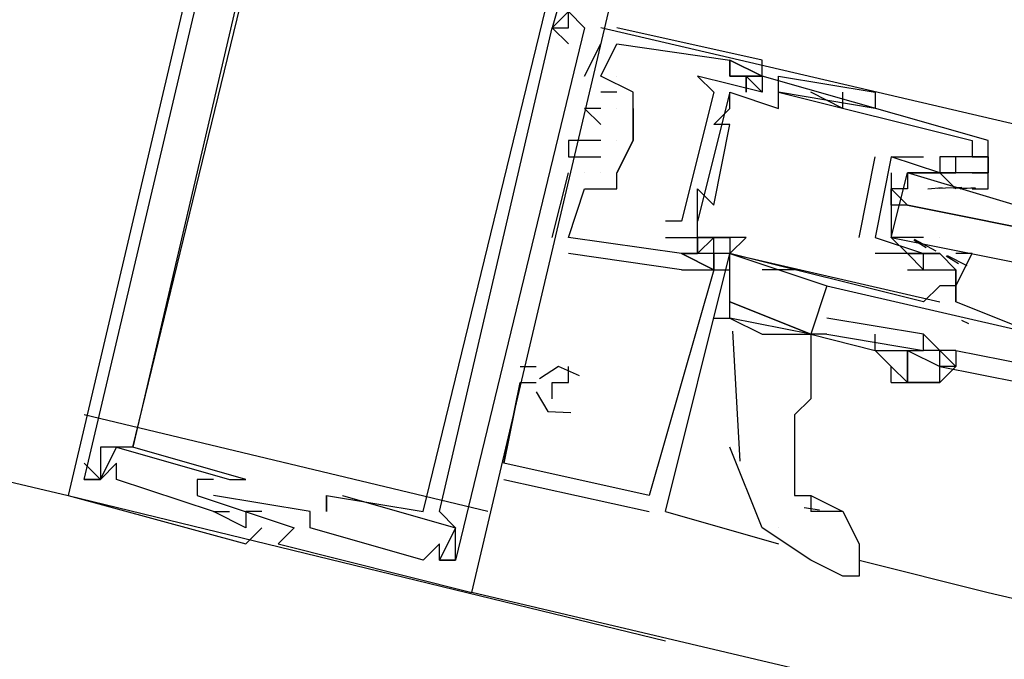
# Model space of a CAD drawing. Header units: feet. Extents: x -79 to 198, y -22 to 181.
# Tile 231 of 256: x 107.573 to 108.387, y 145.749 to 146.278. Entities that reach past the tile are written whole.
import ezdxf

# ---------------------------------------------------------------- set-up
doc = ezdxf.new("R2010")
doc.units = ezdxf.units.FT
doc.layers.add('A-LINEA', color=7, linetype='CONTINUOUS')

msp = doc.modelspace()

# ---------------------------------------------------------------- linework, layer by layer
at = {"layer": 'A-LINEA'}
for p, q in [((103.52, 146.8578), (107.6133, 145.8844)), ((108.0133, 146.2711), (108.0133, 146.2711)), ((108.0133, 146.2711), (108.0133, 146.2711)), ((108.0267, 146.2578), (108.0133, 146.2711)), ((108.0133, 146.2711), (108.0133, 146.2711)), ((108.0133, 146.2711), (108.0133, 146.2711)), ((108.0133, 146.2711), (108.0133, 146.2711)), ((108.0267, 146.2578), (108.0133, 146.2711)), ((108.0133, 146.2711), (108.0133, 146.2711)), ((108.0133, 146.2711), (108.0133, 146.2711)), ((108.0133, 146.2711), (108.0133, 146.2711)), ((108.0267, 146.2578), (108.0133, 146.2711)), ((108.0133, 146.2711), (108.0133, 146.2711)), ((108.0267, 146.2711), (108.0267, 146.2711)), ((108.0267, 146.2711), (108.0267, 146.2711)), ((108.0267, 146.2711), (108.0267, 146.2711)), ((108.0267, 146.2711), (108.0267, 146.2711)), ((108.0267, 146.2711), (108.0267, 146.2711)), ((108.0267, 146.2711), (108.0267, 146.2711)), ((108.0267, 146.2711), (108.0267, 146.2711)), ((108.0267, 146.2711), (108.0267, 146.2711)), ((108.0267, 146.2711), (108.0267, 146.2711)), ((108.04, 146.2711), (108.04, 146.2711)), ((108.04, 146.2711), (108.04, 146.2711)), ((108.04, 146.2711), (108.04, 146.2711)), ((108.4533, 146.1778), (108.0533, 146.2711)), ((108.0667, 146.2711), (108.0667, 146.2711)), ((108.0667, 146.2711), (108.0667, 146.2711)), ((108.0667, 146.2711), (108.0667, 146.2711)), ((108.0267, 146.2578), (108.0267, 146.2578)), ((108.0267, 146.2578), (108.0267, 146.2578)), ((108.0267, 146.2578), (108.0267, 146.2578)), ((108.04, 146.2311), (108.0533, 146.2578)), ((108.04, 146.2311), (108.0533, 146.2578)), ((108.04, 146.2311), (108.0533, 146.2578)), ((108.0533, 146.2578), (108.0533, 146.2578)), ((108.0533, 146.2578), (108.0533, 146.2578)), ((108.0533, 146.2578), (108.0533, 146.2578)), ((108.0667, 146.2578), (108.0667, 146.2578)), ((108.0667, 146.2578), (108.0667, 146.2578)), ((108.0667, 146.2578), (108.0667, 146.2578)), ((108.0667, 146.2578), (108.0667, 146.2578)), ((108.0667, 146.2578), (108.0667, 146.2578)), ((108.0667, 146.2578), (108.0667, 146.2578)), ((108.16, 146.2444), (108.16, 146.2444)), ((108.16, 146.2444), (108.16, 146.2444)), ((108.16, 146.2444), (108.16, 146.2444)), ((108.16, 146.2444), (108.16, 146.2444)), ((108.16, 146.2444), (108.16, 146.2444)), ((108.16, 146.2444), (108.16, 146.2444)), ((108.1867, 146.2444), (108.1867, 146.2444)), ((108.1867, 146.2444), (108.1867, 146.2444)), ((108.1867, 146.2444), (108.1867, 146.2444)), ((108.04, 146.2311), (108.04, 146.2311)), ((108.04, 146.2311), (108.04, 146.2311)), ((108.04, 146.2311), (108.04, 146.2311)), ((108.0533, 146.2311), (108.0533, 146.2311)), ((108.0533, 146.2311), (108.0533, 146.2311)), ((108.0533, 146.2311), (108.0533, 146.2311)), ((108.0533, 146.2311), (108.0533, 146.2311)), ((108.0533, 146.2311), (108.0533, 146.2311)), ((108.0533, 146.2311), (108.0533, 146.2311)), ((108.0667, 146.2311), (108.0667, 146.2311)), ((108.0667, 146.2311), (108.0667, 146.2311)), ((108.0667, 146.2311), (108.0667, 146.2311)), ((108.1333, 146.2311), (108.1333, 146.2311)), ((108.16, 146.2311), (108.16, 146.2311)), ((108.16, 146.2311), (108.16, 146.2311)), ((108.16, 146.2311), (108.16, 146.2311)), ((108.16, 146.2311), (108.16, 146.2311)), ((108.16, 146.2311), (108.16, 146.2311)), ((108.16, 146.2311), (108.16, 146.2311)), ((108.1733, 146.2311), (108.1733, 146.2311)), ((108.1733, 146.2311), (108.1733, 146.2311)), ((108.1733, 146.2311), (108.1733, 146.2311)), ((108.1733, 146.2311), (108.1733, 146.2311)), ((108.1867, 146.2311), (108.1867, 146.2311)), ((108.1867, 146.2311), (108.1867, 146.2311)), ((108.1867, 146.2311), (108.1867, 146.2311)), ((108.1867, 146.2311), (108.1867, 146.2311)), ((108.1867, 146.2311), (108.1867, 146.2311)), ((108.1867, 146.2311), (108.1867, 146.2311)), ((108.1867, 146.2311), (108.1867, 146.2311)), ((108.2, 146.2311), (108.2, 146.2311)), ((108.0667, 146.2178), (108.0533, 146.2178)), ((108.0533, 146.2178), (108.0533, 146.2178)), ((108.0667, 146.2178), (108.0533, 146.2178)), ((108.0533, 146.2178), (108.0533, 146.2178)), ((108.0667, 146.2178), (108.0533, 146.2178)), ((108.0533, 146.2178), (108.0533, 146.2178)), ((108.0667, 146.2178), (108.0667, 146.2178)), ((108.0667, 146.2178), (108.0667, 146.2178)), ((108.0667, 146.2178), (108.0667, 146.2178)), ((108.08, 146.2178), (108.08, 146.2178)), ((108.08, 146.2178), (108.08, 146.2178)), ((108.08, 146.2178), (108.08, 146.2178)), ((108.16, 146.2178), (108.1333, 146.1111)), ((108.16, 146.2178), (108.1333, 146.1111)), ((108.16, 146.2178), (108.1333, 146.1111)), ((108.1467, 146.2178), (108.1467, 146.2178)), ((108.16, 146.2178), (108.16, 146.2178)), ((108.1867, 146.2178), (108.1867, 146.2178)), ((108.2, 146.2178), (108.2, 146.2178)), ((108.28, 146.2044), (108.2, 146.2178)), ((108.28, 146.2044), (108.2, 146.2178)), ((108.2533, 146.2044), (108.2267, 146.2178)), ((108.2267, 146.2178), (108.2267, 146.2178)), ((108.2533, 146.2044), (108.2533, 146.2178)), ((108.28, 146.2178), (108.28, 146.2178)), ((108.04, 146.2044), (108.04, 146.2044)), ((108.04, 146.2044), (108.04, 146.2044)), ((108.04, 146.2044), (108.04, 146.2044)), ((108.0533, 146.2044), (108.0533, 146.2044)), ((108.0533, 146.2044), (108.0533, 146.2044)), ((108.0533, 146.2044), (108.0533, 146.2044)), ((108.0667, 146.2044), (108.0667, 146.2044)), ((108.0667, 146.2044), (108.0667, 146.2044)), ((108.0667, 146.2044), (108.0667, 146.2044)), ((108.08, 146.2044), (108.08, 146.2044)), ((108.08, 146.2044), (108.08, 146.2044)), ((108.08, 146.2044), (108.08, 146.2044)), ((108.16, 146.2044), (108.16, 146.2044)), ((108.2, 146.2044), (108.2, 146.2044)), ((108.0533, 146.1911), (108.0533, 146.1911)), ((108.0533, 146.1911), (108.0533, 146.1911)), ((108.0533, 146.1911), (108.0533, 146.1911)), ((108.1467, 146.1911), (108.1467, 146.1911)), ((108.16, 146.1911), (108.16, 146.1911)), ((108.0267, 146.1778), (108.0267, 146.1778)), ((108.0267, 146.1778), (108.0267, 146.1778)), ((108.0267, 146.1778), (108.0267, 146.1778)), ((108.04, 146.1778), (108.04, 146.1778)), ((108.04, 146.1778), (108.04, 146.1778)), ((108.04, 146.1778), (108.04, 146.1778)), ((108.0533, 146.1778), (108.0533, 146.1778)), ((108.0533, 146.1778), (108.0533, 146.1778)), ((108.0533, 146.1778), (108.0533, 146.1778)), ((108.0667, 146.1778), (108.0667, 146.1778)), ((108.0667, 146.1778), (108.0667, 146.1778)), ((108.0667, 146.1778), (108.0667, 146.1778)), ((108.08, 146.1778), (108.08, 146.1778)), ((108.08, 146.1778), (108.08, 146.1778)), ((108.08, 146.1778), (108.08, 146.1778)), ((108.08, 146.1778), (108.08, 146.1778)), ((108.08, 146.1778), (108.08, 146.1778)), ((108.36, 146.1778), (108.36, 146.1778)), ((108.3733, 146.1778), (108.3733, 146.1778)), ((108.0267, 146.1644), (108.0267, 146.1644)), ((108.0267, 146.1644), (108.0267, 146.1644)), ((108.0267, 146.1644), (108.0267, 146.1644)), ((108.0533, 146.1644), (108.0533, 146.1644)), ((108.0533, 146.1644), (108.0533, 146.1644)), ((108.0533, 146.1644), (108.0533, 146.1644)), ((108.2667, 146.0978), (108.28, 146.1644)), ((108.28, 146.1644), (108.28, 146.1644)), ((108.2933, 146.1644), (108.2933, 146.1644)), ((108.2933, 146.1644), (108.2933, 146.1644)), ((108.32, 146.1644), (108.32, 146.1644)), ((108.3333, 146.1644), (108.3333, 146.1644)), ((108.3333, 146.1644), (108.3333, 146.1644)), ((108.3467, 146.1644), (108.3467, 146.1644)), ((108.36, 146.1644), (108.36, 146.1644)), ((108.36, 146.1644), (108.36, 146.1644)), ((108.3733, 146.1644), (108.3733, 146.1644)), ((108.0133, 146.0978), (108.0267, 146.1511)), ((108.0133, 146.0978), (108.0267, 146.1511)), ((108.0133, 146.0978), (108.0267, 146.1511)), ((108.0267, 146.1511), (108.0267, 146.1511)), ((108.0267, 146.1511), (108.0267, 146.1511)), ((108.0267, 146.1511), (108.0267, 146.1511)), ((108.04, 146.1511), (108.04, 146.1511)), ((108.04, 146.1511), (108.04, 146.1511)), ((108.04, 146.1511), (108.04, 146.1511)), ((108.04, 146.1511), (108.04, 146.1511)), ((108.04, 146.1511), (108.04, 146.1511)), ((108.04, 146.1511), (108.04, 146.1511)), ((108.0533, 146.1511), (108.0533, 146.1511)), ((108.0533, 146.1511), (108.0533, 146.1511)), ((108.0533, 146.1511), (108.0533, 146.1511)), ((108.0667, 146.1511), (108.0667, 146.1511)), ((108.0667, 146.1511), (108.0667, 146.1511)), ((108.0667, 146.1511), (108.0667, 146.1511)), ((108.0667, 146.1511), (108.0667, 146.1511)), ((108.2933, 146.1511), (108.2933, 146.1111)), ((108.32, 146.1511), (108.32, 146.1511)), ((108.3333, 146.1511), (108.3333, 146.1511)), ((108.3333, 146.1511), (108.3333, 146.1511)), ((108.3333, 146.1511), (108.3467, 146.1378)), ((108.3467, 146.1511), (108.3467, 146.1511)), ((108.3467, 146.1511), (108.3467, 146.1511)), ((108.36, 146.1511), (108.36, 146.1511)), ((108.3733, 146.1511), (108.3733, 146.1511)), ((108.3236, 146.1379), (108.3354, 146.139)), ((108.3311, 146.1386), (108.3515, 146.1392)), ((108.3449, 146.1385), (108.3632, 146.1388)), ((108.3502, 146.1379), (108.3621, 146.139)), ((108.0267, 146.1378), (108.0267, 146.1378)), ((108.0267, 146.1378), (108.0267, 146.1378)), ((108.0267, 146.1378), (108.0267, 146.1378)), ((108.04, 146.1378), (108.04, 146.1378)), ((108.04, 146.1378), (108.04, 146.1378)), ((108.04, 146.1378), (108.04, 146.1378)), ((108.0667, 146.1378), (108.0667, 146.1378)), ((108.0667, 146.1378), (108.0667, 146.1378)), ((108.0667, 146.1378), (108.0667, 146.1378)), ((108.1333, 146.1378), (108.1333, 146.1378)), ((108.2933, 146.1244), (108.2933, 146.1378)), ((108.3333, 146.1378), (108.3333, 146.1378)), ((108.3467, 146.1378), (108.3467, 146.1378)), ((108.1467, 146.1244), (108.1467, 146.1244)), ((108.1067, 146.1111), (108.1067, 146.1111)), ((108.12, 146.1111), (108.12, 146.1111)), ((108.1333, 146.1111), (108.1333, 146.1111)), ((108.0133, 146.0978), (108.0133, 146.0978)), ((108.0133, 146.0978), (108.0133, 146.0978)), ((108.0133, 146.0978), (108.0133, 146.0978)), ((108.0267, 146.0978), (108.0267, 146.0978)), ((108.0267, 146.0978), (108.0267, 146.0978)), ((108.0267, 146.0978), (108.0267, 146.0978)), ((108.0267, 146.0978), (108.0267, 146.0978)), ((108.0267, 146.0978), (108.0267, 146.0978)), ((108.0267, 146.0978), (108.0267, 146.0978)), ((108.1067, 146.0978), (108.1067, 146.0978)), ((108.1333, 146.0978), (108.1333, 146.0978)), ((108.1333, 146.0844), (108.1333, 146.0978)), ((108.1333, 146.0844), (108.1333, 146.0978)), ((108.1333, 146.0844), (108.1333, 146.0978)), ((108.1333, 146.0844), (108.1333, 146.0978)), ((108.1333, 146.0844), (108.1333, 146.0978)), ((108.1333, 146.0844), (108.1333, 146.0978)), ((108.1467, 146.0844), (108.1467, 146.0978)), ((108.1467, 146.0844), (108.1467, 146.0978)), ((108.1467, 146.0844), (108.1467, 146.0978)), ((108.1467, 146.0844), (108.1467, 146.0978)), ((108.1467, 146.0844), (108.1467, 146.0978)), ((108.1467, 146.0844), (108.1467, 146.0978)), ((108.16, 146.0978), (108.16, 146.0978)), ((108.1733, 146.0978), (108.1733, 146.0978)), ((108.2667, 146.0978), (108.2667, 146.0978)), ((108.28, 146.0978), (108.28, 146.0978)), ((108.28, 146.0978), (108.28, 146.0978)), ((108.3067, 146.0978), (108.3067, 146.0978)), ((108.3333, 146.0978), (108.3333, 146.0978)), ((108.3222, 146.0893), (108.312, 146.0955)), ((108.3305, 146.0864), (108.3125, 146.0961)), ((108.12, 146.0711), (108.0267, 146.0844)), ((108.0267, 146.0844), (108.0267, 146.0844)), ((108.12, 146.0711), (108.0267, 146.0844)), ((108.0267, 146.0844), (108.0267, 146.0844)), ((108.12, 146.0711), (108.0267, 146.0844)), ((108.0267, 146.0844), (108.0267, 146.0844)), ((108.12, 146.0844), (108.12, 146.0844)), ((108.12, 146.0844), (108.12, 146.0844)), ((108.12, 146.0844), (108.12, 146.0844)), ((108.12, 146.0844), (108.12, 146.0844)), ((108.12, 146.0844), (108.12, 146.0844)), ((108.12, 146.0844), (108.12, 146.0844)), ((108.12, 146.0844), (108.12, 146.0844)), ((108.12, 146.0844), (108.12, 146.0844)), ((108.12, 146.0844), (108.12, 146.0844)), ((108.1333, 146.0844), (108.1333, 146.0844)), ((108.1333, 146.0844), (108.1333, 146.0844)), ((108.1333, 146.0844), (108.1333, 146.0844)), ((108.1333, 146.0844), (108.1333, 146.0844)), ((108.1333, 146.0844), (108.1333, 146.0844)), ((108.1333, 146.0844), (108.1333, 146.0844)), ((108.1467, 146.0844), (108.1467, 146.0844)), ((108.1467, 146.0844), (108.1467, 146.0844)), ((108.1467, 146.0844), (108.1467, 146.0844)), ((108.16, 146.0844), (108.3333, 146.0444)), ((108.16, 146.0844), (108.16, 146.0844)), ((108.16, 146.0844), (108.16, 146.0844)), ((108.16, 146.0844), (108.16, 146.0844)), ((108.16, 146.0844), (108.24, 146.0578)), ((108.16, 146.0844), (108.16, 146.0844)), ((108.16, 146.0844), (108.16, 146.0844)), ((108.28, 146.0844), (108.28, 146.0844)), ((108.3067, 146.0844), (108.3067, 146.0844)), ((108.3067, 146.0844), (108.3067, 146.0844)), ((108.32, 146.0844), (108.32, 146.0844)), ((108.32, 146.0844), (108.32, 146.0844)), ((108.3333, 146.0844), (108.32, 146.0844)), ((108.3333, 146.0844), (108.3333, 146.0844)), ((108.3489, 146.076), (108.3387, 146.0822)), ((108.3559, 146.0742), (108.3397, 146.0826)), ((108.12, 146.0711), (108.12, 146.0711)), ((108.12, 146.0711), (108.12, 146.0711)), ((108.12, 146.0711), (108.12, 146.0711)), ((108.1467, 146.0711), (108.16, 146.0711)), ((108.1467, 146.0711), (108.1467, 146.0711)), ((108.1467, 146.0711), (108.1467, 146.0711)), ((108.1467, 146.0711), (108.1467, 146.0711)), ((108.1467, 146.0711), (108.1467, 146.0711)), ((108.1467, 146.0711), (108.1467, 146.0711)), ((108.1467, 146.0711), (108.1467, 146.0711)), ((108.2133, 146.0711), (108.1867, 146.0711)), ((108.3067, 146.0711), (108.3067, 146.0711)), ((108.32, 146.0711), (108.32, 146.0711)), ((108.3467, 146.0444), (108.3467, 146.0711)), ((108.3467, 146.0711), (108.3467, 146.0711)), ((108.3467, 146.0711), (108.3467, 146.0711)), ((108.3333, 146.0578), (108.3333, 146.0578)), ((108.3467, 146.0578), (108.3467, 146.0578)), ((108.3467, 146.0444), (108.3467, 146.0578)), ((108.3467, 146.0444), (108.3467, 146.0578)), ((108.3467, 146.0444), (108.3467, 146.0578)), ((108.32, 146.0444), (108.32, 146.0444)), ((108.3333, 146.0444), (108.3333, 146.0444)), ((108.3467, 146.0444), (108.3467, 146.0444)), ((108.1467, 146.0311), (108.16, 146.0311)), ((108.3573, 146.0263), (108.3517, 146.029)), ((108.3573, 146.0263), (108.3517, 146.029)), ((108.3573, 146.0263), (108.3517, 146.029)), ((108.1621, 146.0204), (108.1683, 145.9128)), ((108.2267, 146.0178), (108.2267, 146.0178)), ((108.24, 146.0178), (108.2267, 146.0178)), ((108.2267, 146.0178), (108.2267, 146.0178)), ((108.2267, 146.0178), (108.28, 146.0044)), ((108.3467, 146.0044), (108.4133, 145.9911)), ((107.9867, 145.9911), (108, 145.9911)), ((107.9867, 145.9911), (107.9867, 145.9911)), ((107.9867, 145.9911), (108, 145.9911)), ((107.9867, 145.9911), (107.9867, 145.9911)), ((107.9867, 145.9911), (108, 145.9911)), ((107.9867, 145.9911), (107.9867, 145.9911)), ((108, 145.9911), (108, 145.9911)), ((108, 145.9911), (108, 145.9911)), ((108, 145.9911), (108, 145.9911)), ((108.0267, 145.9911), (108.0267, 145.9911)), ((108.0267, 145.9911), (108.0267, 145.9911)), ((108.0267, 145.9911), (108.0267, 145.9911)), ((108.3333, 145.9911), (108.4, 145.9778)), ((107.9867, 145.9778), (107.9733, 145.9111)), ((107.9867, 145.9778), (107.9733, 145.9111)), ((107.9867, 145.9778), (107.9733, 145.9111)), ((107.9867, 145.9778), (107.9867, 145.9778)), ((107.9867, 145.9778), (107.9867, 145.9778)), ((107.9867, 145.9778), (107.9867, 145.9778)), ((107.9867, 145.9778), (107.9867, 145.9778)), ((107.9867, 145.9778), (107.9867, 145.9778)), ((107.9867, 145.9778), (107.9867, 145.9778)), ((108, 145.9778), (108, 145.9778)), ((108, 145.9778), (108, 145.9778)), ((108, 145.9778), (108, 145.9778)), ((108.0133, 145.9778), (108.0133, 145.9778)), ((108.0133, 145.9778), (108.0133, 145.9778)), ((108.0133, 145.9778), (108.0133, 145.9778)), ((108.0267, 145.9778), (108.0267, 145.9778)), ((108.0267, 145.9778), (108.0267, 145.9778)), ((108.0267, 145.9778), (108.0267, 145.9778)), ((108.0133, 145.9644), (108.0133, 145.9644)), ((108.0133, 145.9644), (108.0133, 145.9644)), ((108.0133, 145.9644), (108.0133, 145.9644)), ((107.96, 145.8711), (107.6267, 145.9511)), ((107.64, 145.9244), (107.64, 145.9244)), ((107.64, 145.9244), (107.64, 145.9244)), ((107.64, 145.9244), (107.64, 145.9244)), ((107.6533, 145.9244), (107.6533, 145.9244)), ((107.6533, 145.9244), (107.6533, 145.9244)), ((107.6533, 145.9244), (107.6533, 145.9244)), ((107.6667, 145.9244), (107.6667, 145.9244)), ((107.6667, 145.9244), (107.6667, 145.9244)), ((107.6667, 145.9244), (107.6667, 145.9244)), ((107.6667, 145.9244), (107.6667, 145.9244)), ((107.6667, 145.9244), (107.6667, 145.9244)), ((107.6667, 145.9244), (107.6667, 145.9244)), ((107.6267, 145.9111), (107.6267, 145.9111)), ((107.6267, 145.9111), (107.6267, 145.9111)), ((107.6267, 145.9111), (107.6267, 145.9111)), ((107.6533, 145.9111), (107.6533, 145.9111)), ((107.6533, 145.9111), (107.6533, 145.9111)), ((107.6533, 145.9111), (107.6533, 145.9111)), ((107.9733, 145.9111), (107.9733, 145.9111)), ((107.9733, 145.9111), (107.9733, 145.9111)), ((107.9733, 145.9111), (107.9733, 145.9111)), ((107.9733, 145.9111), (107.9733, 145.9111)), ((107.9733, 145.9111), (107.9733, 145.9111)), ((107.9733, 145.9111), (107.9733, 145.9111)), ((107.6267, 145.8978), (107.6267, 145.8978)), ((107.6267, 145.8978), (107.6267, 145.8978)), ((107.6267, 145.8978), (107.6267, 145.8978)), ((107.64, 145.8978), (107.64, 145.8978)), ((107.64, 145.8978), (107.64, 145.8978)), ((107.64, 145.8978), (107.64, 145.8978)), ((107.64, 145.8978), (107.64, 145.8978)), ((107.64, 145.8978), (107.64, 145.8978)), ((107.64, 145.8978), (107.64, 145.8978)), ((107.64, 145.8978), (107.64, 145.8978)), ((107.64, 145.8978), (107.64, 145.8978)), ((107.64, 145.8978), (107.64, 145.8978)), ((107.6533, 145.8978), (107.6533, 145.8978)), ((107.6533, 145.8978), (107.6533, 145.8978)), ((107.6533, 145.8978), (107.6533, 145.8978)), ((107.72, 145.8978), (107.72, 145.8978)), ((107.72, 145.8978), (107.72, 145.8978)), ((107.72, 145.8978), (107.72, 145.8978)), ((107.7333, 145.8978), (107.7333, 145.8978)), ((107.7333, 145.8978), (107.7333, 145.8978)), ((107.7333, 145.8978), (107.7333, 145.8978)), ((107.7467, 145.8978), (107.7467, 145.8978)), ((107.7467, 145.8978), (107.7467, 145.8978)), ((107.7467, 145.8978), (107.7467, 145.8978)), ((107.76, 145.8978), (107.76, 145.8978)), ((107.76, 145.8978), (107.76, 145.8978)), ((107.76, 145.8978), (107.76, 145.8978)), ((107.9733, 145.8978), (108.0933, 145.8711)), ((107.9733, 145.8978), (107.9733, 145.8978)), ((107.9733, 145.8978), (108.0933, 145.8711)), ((107.9733, 145.8978), (107.9733, 145.8978)), ((107.9733, 145.8978), (108.0933, 145.8711)), ((107.9733, 145.8978), (107.9733, 145.8978)), ((107.6133, 145.8844), (108.1067, 145.7644)), ((107.6133, 145.8844), (107.6133, 145.8844)), ((107.6133, 145.8844), (107.6133, 145.8844)), ((107.6133, 145.8844), (107.6133, 145.8844)), ((107.72, 145.8844), (107.72, 145.8844)), ((107.72, 145.8844), (107.72, 145.8844)), ((107.72, 145.8844), (107.72, 145.8844)), ((107.7333, 145.8844), (107.7333, 145.8844)), ((107.7333, 145.8844), (107.7333, 145.8844)), ((107.7333, 145.8844), (107.7333, 145.8844)), ((107.8267, 145.8844), (107.8267, 145.8844)), ((107.8267, 145.8844), (107.8267, 145.8844)), ((107.8267, 145.8844), (107.8267, 145.8844)), ((107.8267, 145.8844), (107.8267, 145.8844)), ((107.8267, 145.8844), (107.8267, 145.8844)), ((107.8267, 145.8844), (107.8267, 145.8844)), ((107.84, 145.8844), (107.84, 145.8844)), ((107.84, 145.8844), (107.84, 145.8844)), ((107.84, 145.8844), (107.84, 145.8844)), ((108.0933, 145.8844), (108.0933, 145.8844)), ((108.0933, 145.8844), (108.0933, 145.8844)), ((108.0933, 145.8844), (108.0933, 145.8844)), ((108.2267, 145.8844), (108.2533, 145.8711)), ((107.7333, 145.8711), (107.7333, 145.8711)), ((107.7333, 145.8711), (107.7333, 145.8711)), ((107.7333, 145.8711), (107.7333, 145.8711)), ((107.7333, 145.8711), (107.7333, 145.8711)), ((107.7333, 145.8711), (107.7333, 145.8711)), ((107.7333, 145.8711), (107.7333, 145.8711)), ((107.7467, 145.8711), (107.7467, 145.8711)), ((107.7467, 145.8711), (107.7467, 145.8711)), ((107.7467, 145.8711), (107.7467, 145.8711)), ((107.76, 145.8711), (107.76, 145.8711)), ((107.76, 145.8711), (107.76, 145.8711)), ((107.76, 145.8711), (107.76, 145.8711)), ((107.7733, 145.8711), (107.7733, 145.8711)), ((107.7733, 145.8711), (107.7733, 145.8711)), ((107.7733, 145.8711), (107.7733, 145.8711)), ((107.8133, 145.8711), (107.8133, 145.8711)), ((107.8133, 145.8711), (107.8133, 145.8711)), ((107.8133, 145.8711), (107.8133, 145.8711)), ((107.8267, 145.8711), (107.8267, 145.8711)), ((107.8267, 145.8711), (107.8267, 145.8711)), ((107.8267, 145.8711), (107.8267, 145.8711)), ((107.9067, 145.8711), (107.9067, 145.8711)), ((107.9067, 145.8711), (107.9067, 145.8711)), ((107.9067, 145.8711), (107.9067, 145.8711)), ((107.92, 145.8711), (107.92, 145.8711)), ((107.92, 145.8711), (107.92, 145.8711)), ((107.92, 145.8711), (107.92, 145.8711)), ((108.0933, 145.8711), (108.0933, 145.8711)), ((108.0933, 145.8711), (108.0933, 145.8711)), ((108.0933, 145.8711), (108.0933, 145.8711)), ((108.1067, 145.8711), (108.2, 145.8444)), ((108.1067, 145.8711), (108.1067, 145.8711)), ((108.1067, 145.8711), (108.1067, 145.8711)), ((108.1067, 145.8711), (108.1067, 145.8711)), ((108.1067, 145.8711), (108.1067, 145.8711)), ((108.1067, 145.8711), (108.1067, 145.8711)), ((108.1067, 145.8711), (108.1067, 145.8711)), ((108.2212, 145.8744), (108.2341, 145.8726)), ((108.2533, 145.8711), (108.2267, 145.8711)), ((107.76, 145.8578), (107.76, 145.8578)), ((107.76, 145.8578), (107.76, 145.8578)), ((107.76, 145.8578), (107.76, 145.8578)), ((107.7733, 145.8578), (107.7733, 145.8578)), ((107.7733, 145.8578), (107.7733, 145.8578)), ((107.7733, 145.8578), (107.7733, 145.8578)), ((107.8, 145.8578), (107.8, 145.8578)), ((107.8, 145.8578), (107.8, 145.8578)), ((107.8, 145.8578), (107.8, 145.8578)), ((107.8133, 145.8578), (107.8133, 145.8578)), ((107.8133, 145.8578), (107.8133, 145.8578)), ((107.8133, 145.8578), (107.8133, 145.8578)), ((107.9333, 145.8578), (107.9333, 145.8578)), ((107.9333, 145.8578), (107.9333, 145.8578)), ((107.9333, 145.8578), (107.9333, 145.8578)), ((107.9333, 145.8578), (107.9333, 145.8578)), ((107.9333, 145.8578), (107.9333, 145.8578)), ((107.9333, 145.8578), (107.9333, 145.8578)), ((108.2, 145.8578), (108.2, 145.8578)), ((107.76, 145.8444), (107.76, 145.8444)), ((107.76, 145.8444), (107.76, 145.8444)), ((107.76, 145.8444), (107.76, 145.8444)), ((107.7867, 145.8444), (107.7867, 145.8444)), ((107.7867, 145.8444), (107.7867, 145.8444)), ((107.7867, 145.8444), (107.7867, 145.8444)), ((107.92, 145.8444), (107.92, 145.8444)), ((107.92, 145.8444), (107.92, 145.8444)), ((107.92, 145.8444), (107.92, 145.8444)), ((107.9067, 145.8311), (107.9067, 145.8311)), ((107.9067, 145.8311), (107.9067, 145.8311)), ((107.9067, 145.8311), (107.9067, 145.8311)), ((107.92, 145.8311), (107.92, 145.8311)), ((107.92, 145.8311), (107.92, 145.8311)), ((107.92, 145.8311), (107.92, 145.8311)), ((107.92, 145.8311), (107.92, 145.8311)), ((107.92, 145.8311), (107.92, 145.8311)), ((107.92, 145.8311), (107.92, 145.8311)), ((107.9333, 145.8311), (107.9333, 145.8311)), ((107.9333, 145.8311), (107.9333, 145.8311)), ((107.9333, 145.8311), (107.9333, 145.8311)), ((107.9333, 145.8311), (107.9333, 145.8311)), ((107.9333, 145.8311), (107.9333, 145.8311)), ((107.9333, 145.8311), (107.9333, 145.8311)), ((108.2667, 145.8311), (108.3733, 145.8044)), ((107.9467, 145.8044), (107.9467, 145.8044)), ((107.9467, 145.8044), (107.9467, 145.8044)), ((116.5333, 143.7778), (107.9467, 145.8044)), ((107.9467, 145.8044), (107.9467, 145.8044)), ((108.3733, 145.8044), (112.2267, 144.8978))]:
    msp.add_line(p, q, dxfattribs=at)
for points in [[(107.7733, 146.5644), (107.6133, 145.8844), (107.76, 145.8444), (107.7733, 145.8578)], [(107.7733, 146.5644), (107.6133, 145.8844), (107.76, 145.8444), (107.7733, 145.8578)], [(107.7733, 146.5644), (107.6133, 145.8844), (107.76, 145.8444), (107.7733, 145.8578)], [(107.7333, 145.8978), (107.72, 145.8978), (107.72, 145.8844), (107.8, 145.8578), (107.7867, 145.8444), (107.9467, 145.8044), (108.1067, 146.4844), (108.0933, 146.4844), (108.0933, 146.4711)], [(107.7333, 145.8978), (107.72, 145.8978), (107.72, 145.8844), (107.8, 145.8578), (107.7867, 145.8444), (107.9467, 145.8044), (108.1067, 146.4844), (108.0933, 146.4844), (108.0933, 146.4711)], [(107.7333, 145.8978), (107.72, 145.8978), (107.72, 145.8844), (107.8, 145.8578), (107.7867, 145.8444), (107.9467, 145.8044), (108.1067, 146.4844), (108.0933, 146.4844), (108.0933, 146.4711)], [(107.6267, 145.8978), (107.64, 145.8978), (107.6533, 145.9244), (107.7467, 145.8978), (107.76, 145.8978), (107.6667, 145.9244), (107.7867, 146.4178), (107.88, 146.4044), (107.88, 146.4044), (107.8667, 146.4178), (107.8667, 146.4044), (107.7867, 146.4311), (107.76, 146.4444)], [(107.6267, 145.8978), (107.64, 145.8978), (107.6533, 145.9244), (107.7467, 145.8978), (107.76, 145.8978), (107.6667, 145.9244), (107.7867, 146.4178), (107.88, 146.4044), (107.88, 146.4044), (107.8667, 146.4178), (107.8667, 146.4044), (107.7867, 146.4311), (107.76, 146.4444)], [(107.6267, 145.8978), (107.64, 145.8978), (107.6533, 145.9244), (107.7467, 145.8978), (107.76, 145.8978), (107.6667, 145.9244), (107.7867, 146.4178), (107.88, 146.4044), (107.88, 146.4044), (107.8667, 146.4178), (107.8667, 146.4044), (107.7867, 146.4311), (107.76, 146.4444)], [(107.8267, 145.8844), (107.8267, 145.8711), (107.8267, 145.8844), (107.9067, 145.8711), (108.0267, 146.3644), (107.9467, 146.3911), (107.9467, 146.3911)], [(107.8267, 145.8844), (107.8267, 145.8711), (107.8267, 145.8844), (107.9067, 145.8711), (108.0267, 146.3644), (107.9467, 146.3911), (107.9467, 146.3911)], [(107.8267, 145.8844), (107.8267, 145.8711), (107.8267, 145.8844), (107.9067, 145.8711), (108.0267, 146.3644), (107.9467, 146.3911), (107.9467, 146.3911)], [(108.04, 146.3644), (108.0133, 146.2711), (108.0267, 146.2711), (108.0267, 146.2844)], [(108.04, 146.3644), (108.0133, 146.2711), (108.0267, 146.2711), (108.0267, 146.2844)], [(108.04, 146.3644), (108.0133, 146.2711), (108.0267, 146.2711), (108.0267, 146.2844)], [(107.6267, 145.8978), (107.7333, 146.3511), (107.7467, 146.3511)], [(107.7467, 146.3511), (107.7467, 146.3511), (107.7467, 146.3378), (107.76, 146.3244), (107.6667, 145.9244), (107.64, 145.9244), (107.64, 145.8978), (107.6267, 145.9111)], [(107.6267, 145.8978), (107.7333, 146.3511), (107.7467, 146.3511)], [(107.7467, 146.3511), (107.7467, 146.3511), (107.7467, 146.3378), (107.76, 146.3244), (107.6667, 145.9244), (107.64, 145.9244), (107.64, 145.8978), (107.6267, 145.9111)], [(107.6267, 145.8978), (107.7333, 146.3511), (107.7467, 146.3511)], [(107.7467, 146.3511), (107.7467, 146.3511), (107.7467, 146.3378), (107.76, 146.3244), (107.6667, 145.9244), (107.64, 145.9244), (107.64, 145.8978), (107.6267, 145.9111)], [(108.04, 146.2844), (108.0267, 146.2844), (108.0133, 146.2711), (108.0267, 146.2711), (108.0267, 146.2844), (108.04, 146.2711), (107.9333, 145.8311), (107.92, 145.8311), (107.92, 145.8444), (107.9067, 145.8311), (107.8133, 145.8578), (107.8133, 145.8711), (107.7333, 145.8844)], [(108.04, 146.2844), (108.0267, 146.2844), (108.0133, 146.2711), (108.0267, 146.2711), (108.0267, 146.2844), (108.04, 146.2711), (107.9333, 145.8311), (107.92, 145.8311), (107.92, 145.8444), (107.9067, 145.8311), (107.8133, 145.8578), (107.8133, 145.8711), (107.7333, 145.8844)], [(108.04, 146.2844), (108.0267, 146.2844), (108.0133, 146.2711), (108.0267, 146.2711), (108.0267, 146.2844), (108.04, 146.2711), (107.9333, 145.8311), (107.92, 145.8311), (107.92, 145.8444), (107.9067, 145.8311), (107.8133, 145.8578), (107.8133, 145.8711), (107.7333, 145.8844)], [(107.84, 145.8844), (107.9333, 145.8578), (107.92, 145.8311), (107.9333, 145.8311), (107.9333, 145.8578), (107.92, 145.8711), (108.0133, 146.2711), (108.0267, 146.2578)], [(107.84, 145.8844), (107.9333, 145.8578), (107.92, 145.8311), (107.9333, 145.8311), (107.9333, 145.8578), (107.92, 145.8711), (108.0133, 146.2711), (108.0267, 146.2578)], [(107.84, 145.8844), (107.9333, 145.8578), (107.92, 145.8311), (107.9333, 145.8311), (107.9333, 145.8578), (107.92, 145.8711), (108.0133, 146.2711), (108.0267, 146.2578)], [(108.0267, 146.2711), (108.0267, 146.2711), (108.0267, 146.2711)], [(108.0267, 146.2711), (108.0267, 146.2711), (108.0267, 146.2711)], [(108.0267, 146.2711), (108.0267, 146.2711), (108.0267, 146.2711)], [(108.0533, 146.2311), (108.0667, 146.2578), (108.16, 146.2444), (108.16, 146.2311), (108.16, 146.2444), (108.1867, 146.2311), (108.1733, 146.2311), (108.1867, 146.2311), (108.1867, 146.2444), (108.0667, 146.2711)], [(108.0533, 146.2311), (108.0667, 146.2578), (108.16, 146.2444), (108.16, 146.2311), (108.16, 146.2444), (108.1867, 146.2311), (108.1733, 146.2311), (108.1867, 146.2311), (108.1867, 146.2444), (108.0667, 146.2711)], [(108.0533, 146.2311), (108.0667, 146.2578), (108.16, 146.2444), (108.16, 146.2311), (108.16, 146.2444), (108.1867, 146.2311), (108.1733, 146.2311), (108.1867, 146.2311), (108.1867, 146.2444), (108.0667, 146.2711)], [(108.1867, 146.2311), (108.1867, 146.2311), (108.16, 146.2444), (108.16, 146.2444), (108.1867, 146.2311)], [(108.1067, 145.8711), (108.16, 146.0844), (108.1467, 146.0844), (108.1467, 146.0711), (108.12, 146.0844), (108.1333, 146.0844), (108.12, 146.0844), (108.0267, 146.0978), (108.04, 146.1378), (108.0667, 146.1378), (108.0667, 146.1511), (108.08, 146.1778), (108.08, 146.2044), (108.08, 146.2178), (108.0533, 146.2311)], [(108.1067, 145.8711), (108.16, 146.0844), (108.1467, 146.0844), (108.1467, 146.0711), (108.12, 146.0844), (108.1333, 146.0844), (108.12, 146.0844), (108.0267, 146.0978), (108.04, 146.1378), (108.0667, 146.1378), (108.0667, 146.1511), (108.08, 146.1778), (108.08, 146.2044), (108.08, 146.2178), (108.0533, 146.2311)], [(108.1067, 145.8711), (108.16, 146.0844), (108.1467, 146.0844), (108.1467, 146.0711), (108.12, 146.0844), (108.1333, 146.0844), (108.12, 146.0844), (108.0267, 146.0978), (108.04, 146.1378), (108.0667, 146.1378), (108.0667, 146.1511), (108.08, 146.1778), (108.08, 146.2044), (108.08, 146.2178), (108.0533, 146.2311)], [(108.36, 146.1511), (108.3733, 146.1511), (108.3733, 146.1778), (108.1867, 146.2311), (108.1867, 146.2178), (108.1333, 146.2311), (108.1467, 146.2178), (108.12, 146.1111), (108.1067, 146.1111)], [(108.1733, 146.2311), (108.1733, 146.2178), (108.1733, 146.2311), (108.16, 146.2311), (108.1733, 146.2311), (108.1867, 146.2178)], [(108.1733, 146.2178), (108.1733, 146.2311), (108.1733, 146.2178), (108.1733, 146.2311)], [(108.2, 146.2178), (108.2, 146.2311), (108.28, 146.2178), (108.28, 146.2044)], [(108.32, 146.0444), (108.16, 146.0844), (108.1733, 146.0978), (108.1333, 146.0978), (108.1333, 146.1111), (108.1333, 146.1378), (108.1467, 146.1244), (108.16, 146.1911), (108.1467, 146.1911), (108.16, 146.2044), (108.16, 146.2178), (108.2, 146.2044), (108.2, 146.2178), (108.36, 146.1778), (108.36, 146.1644), (108.3733, 146.1644), (108.36, 146.1644), (108.3333, 146.1644), (108.3333, 146.1644)], [(108.0533, 146.2044), (108.04, 146.2044), (108.0533, 146.1911)], [(108.0533, 146.2044), (108.04, 146.2044), (108.0533, 146.1911)], [(108.0533, 146.2044), (108.04, 146.2044), (108.0533, 146.1911)], [(108.08, 146.2044), (108.08, 146.1778), (108.08, 146.1778), (108.0667, 146.1511)], [(108.0533, 146.1778), (108.04, 146.1778), (108.0267, 146.1778), (108.0267, 146.1644), (108.0533, 146.1644)], [(108.0533, 146.1778), (108.04, 146.1778), (108.0267, 146.1778), (108.0267, 146.1644), (108.0533, 146.1644)], [(108.0533, 146.1778), (108.04, 146.1778), (108.0267, 146.1778), (108.0267, 146.1644), (108.0533, 146.1644)], [(108.3467, 146.1511), (108.3333, 146.1511), (108.3467, 146.1511), (108.3467, 146.1644), (108.3333, 146.1644), (108.3333, 146.1511), (108.2933, 146.1644), (108.28, 146.0978), (108.32, 146.0844), (108.3067, 146.0844), (108.32, 146.0711), (108.32, 146.0844), (108.3333, 146.0844), (108.3333, 146.0844)], [(108.2933, 146.1644), (108.2933, 146.1644), (108.32, 146.1644)], [(108.36, 146.1378), (108.3733, 146.1378), (108.3733, 146.1644), (108.3733, 146.1511), (108.36, 146.1511), (108.3333, 146.1511), (108.32, 146.1511), (108.3067, 146.1511)], [(108.32, 146.0978), (108.3067, 146.0978), (108.2933, 146.0978), (108.3067, 146.1511), (108.32, 146.1511), (108.3333, 146.1511)], [(108.44, 146.1111), (108.3067, 146.1511), (108.3067, 146.1378), (108.2933, 146.1378), (108.3067, 146.1244), (108.44, 146.0978), (108.3067, 146.1244), (108.2933, 146.1244), (108.2933, 146.1111), (108.2933, 146.0978), (108.4267, 146.0711)], [(108.1067, 146.0978), (108.16, 146.0978), (108.16, 146.0844)], [(108.1333, 146.0978), (108.1333, 146.0844), (108.1333, 146.0978)], [(108.1467, 146.0978), (108.1333, 146.0844), (108.1467, 146.0978)], [(108.1333, 146.0978), (108.1333, 146.0844), (108.1333, 146.0978)], [(108.1333, 146.0978), (108.1333, 146.0844), (108.1333, 146.0978)], [(108.1467, 146.0978), (108.1333, 146.0844), (108.1467, 146.0978)], [(108.1333, 146.0978), (108.1333, 146.0844), (108.1333, 146.0978)], [(108.1333, 146.0978), (108.1333, 146.0844), (108.1333, 146.0978)], [(108.1467, 146.0978), (108.1333, 146.0844), (108.1467, 146.0978)], [(108.1333, 146.0978), (108.1333, 146.0844), (108.1333, 146.0978)], [(108.2933, 146.0978), (108.3067, 146.0844), (108.32, 146.0844), (108.3333, 146.0844), (108.3467, 146.0711), (108.3467, 146.0578), (108.36, 146.0844), (108.3467, 146.0844)], [(108.1467, 146.0844), (108.1467, 146.0844), (108.12, 146.0844), (108.12, 146.0844), (108.1467, 146.0711), (108.1467, 146.0844)], [(108.1467, 146.0844), (108.1467, 146.0844), (108.12, 146.0844), (108.12, 146.0844), (108.1467, 146.0711), (108.1467, 146.0844)], [(108.1467, 146.0844), (108.1467, 146.0844), (108.12, 146.0844), (108.12, 146.0844), (108.1467, 146.0711), (108.1467, 146.0844)], [(108.24, 146.0578), (108.2267, 146.0178), (108.16, 146.0444), (108.16, 146.0844)], [(108.3067, 146.0844), (108.3067, 146.0844), (108.28, 146.0844)], [(108.12, 146.0711), (108.1467, 146.0711), (108.0933, 145.8844), (107.9733, 145.9111), (107.9867, 145.9778), (108, 145.9778)], [(108.12, 146.0711), (108.1467, 146.0711), (108.0933, 145.8844), (107.9733, 145.9111), (107.9867, 145.9778), (108, 145.9778)], [(108.12, 146.0711), (108.1467, 146.0711), (108.0933, 145.8844), (107.9733, 145.9111), (107.9867, 145.9778), (108, 145.9778)], [(108.3067, 146.0711), (108.3467, 146.0711), (108.3467, 146.0578), (108.3333, 146.0578), (108.32, 146.0444)], [(108.24, 146.0578), (108.4133, 146.0178), (108.3467, 146.0444), (108.3467, 146.0578), (108.3467, 146.0578)], [(108.3467, 146.0578), (108.3467, 146.0578), (108.3467, 146.0444)], [(108.3467, 146.0578), (108.3467, 146.0578), (108.3467, 146.0444)], [(108.2267, 146.0178), (108.2267, 146.0178), (108.16, 146.0311), (108.16, 146.0444), (108.2267, 146.0178), (108.2267, 146.0178), (108.2267, 146.0178)], [(108.16, 146.0311), (108.1867, 146.0178), (108.2133, 146.0178), (108.2267, 146.0178), (108.2267, 146.0178), (108.28, 146.0044)], [(108.24, 146.0178), (108.32, 146.0044), (108.32, 146.0178), (108.24, 146.0311)], [(108.2267, 146.0178), (108.2267, 145.9911), (108.2267, 145.9778), (108.2267, 145.9644), (108.2133, 145.9511), (108.2133, 145.9378), (108.2133, 145.9244), (108.2133, 145.9111), (108.2133, 145.8978), (108.2133, 145.8844), (108.2267, 145.8844), (108.2267, 145.8711)], [(108.2933, 145.9778), (108.2933, 145.9911), (108.28, 146.0044), (108.28, 146.0178)], [(108.3333, 146.0044), (108.3333, 146.0044), (108.32, 146.0178)], [(108.28, 146.0044), (108.3067, 146.0044), (108.3067, 146.0044), (108.32, 146.0044)], [(108.2933, 145.9911), (108.3067, 145.9778), (108.3067, 146.0044)], [(108.3067, 146.0044), (108.3333, 145.9911), (108.3333, 146.0044), (108.32, 146.0044)], [(108.3067, 146.0044), (108.3067, 145.9778), (108.3333, 145.9778), (108.3333, 145.9911)], [(108.3467, 146.0044), (108.3467, 145.9911), (108.3467, 145.9911), (108.3333, 145.9778), (108.3333, 145.9778)], [(108.3467, 146.0044), (108.3333, 146.0044), (108.3467, 145.9911), (108.3333, 145.9911)], [(108.0357, 145.9835), (108.0185, 145.9911), (108.0026, 145.981)], [(108.0357, 145.9835), (108.0185, 145.9911), (108.0026, 145.981)], [(108.0357, 145.9835), (108.0185, 145.9911), (108.0026, 145.981)], [(108.0133, 145.9644), (108.0133, 145.9778), (108.0133, 145.9778), (108.0267, 145.9778), (108.0267, 145.9911)], [(108.0133, 145.9644), (108.0133, 145.9778), (108.0133, 145.9778), (108.0267, 145.9778), (108.0267, 145.9911)], [(108.0133, 145.9644), (108.0133, 145.9778), (108.0133, 145.9778), (108.0267, 145.9778), (108.0267, 145.9911)], [(108.2933, 145.9778), (108.3067, 145.9778), (108.3067, 145.9778)], [(108.3333, 145.9778), (108.32, 145.9778), (108.3067, 145.9778), (108.3067, 145.9778), (108.3067, 145.9778), (108.3067, 145.9778)], [(108.3333, 145.9778), (108.3333, 145.9778), (108.32, 145.9778)], [(108, 145.9701), (108.0097, 145.954), (108.0285, 145.953)], [(108, 145.9701), (108.0097, 145.954), (108.0285, 145.953)], [(108, 145.9701), (108.0097, 145.954), (108.0285, 145.953)], [(108.2533, 145.8178), (108.2267, 145.8311), (108.1867, 145.8578), (108.16, 145.9244)], [(107.7333, 145.8711), (107.6533, 145.8978), (107.6533, 145.9111), (107.64, 145.8978), (107.6267, 145.8978)], [(107.7333, 145.8711), (107.6533, 145.8978), (107.6533, 145.9111), (107.64, 145.8978), (107.6267, 145.8978)], [(107.7333, 145.8711), (107.6533, 145.8978), (107.6533, 145.9111), (107.64, 145.8978), (107.6267, 145.8978)], [(107.7733, 145.8711), (107.76, 145.8711), (107.76, 145.8578), (107.7333, 145.8711), (107.7467, 145.8711)], [(107.7733, 145.8711), (107.76, 145.8711), (107.76, 145.8578), (107.7333, 145.8711), (107.7467, 145.8711)], [(107.7733, 145.8711), (107.76, 145.8711), (107.76, 145.8578), (107.7333, 145.8711), (107.7467, 145.8711)], [(108.2533, 145.8711), (108.2667, 145.8444), (108.2667, 145.8178), (108.2533, 145.8178)]]:
    msp.add_lwpolyline(points, dxfattribs=at)

doc.saveas('drawing.dxf')
